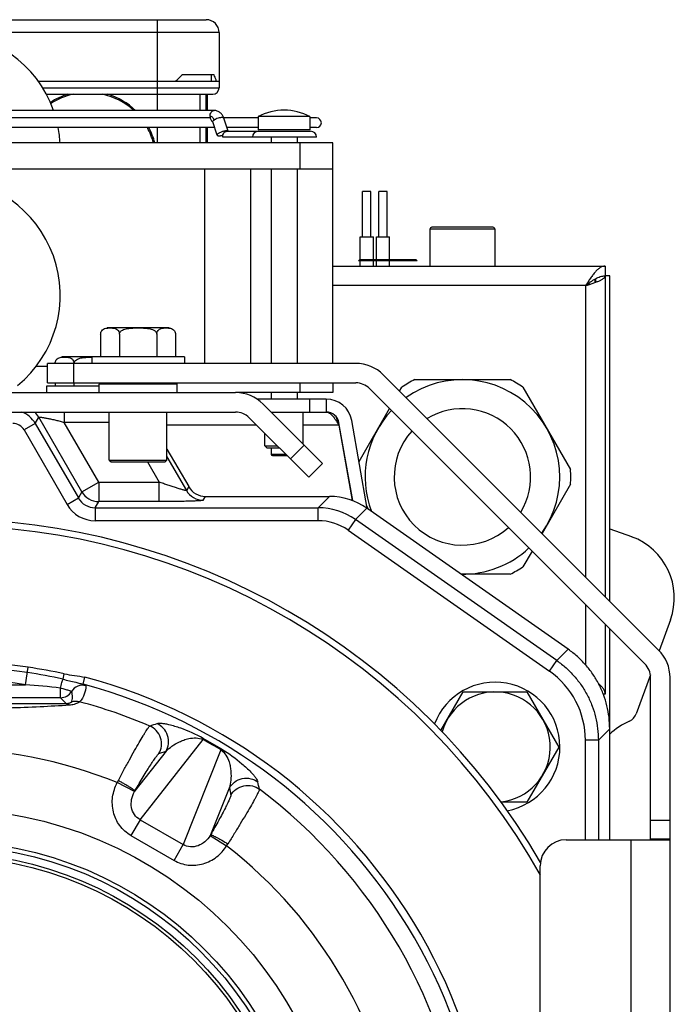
# Model space of a CAD drawing. Extents: x -924 to 1181, y 8 to 1310.
# Tile 13 of 20: x 246 to 347, y 743 to 895. Entities that reach past the tile are written whole.
import ezdxf

# ---------------------------------------------------------------- set-up
doc = ezdxf.new("R2010")
doc.units = 0
doc.header["$LTSCALE"] = 65.395
doc.layers.get('0').update_dxf_attribs({"linetype": 'CONTINUOUS'})
for name, color, linetype in [('00336564_1', 7, 'CONTINUOUS'), ('00341692_1', 7, 'CONTINUOUS'), ('00341694_1', 7, 'CONTINUOUS'), ('M6_FTT_M_1', 7, 'CONTINUOUS')]:
    doc.layers.add(name, color=color, linetype=linetype)

msp = doc.modelspace()

# ---------------------------------------------------------------- linework, layer by layer
at = {"color": 6, "linetype": 'CONTINUOUS'}
for p, q in [((238.37, 894.77), (274.87, 894.77)), ((276.87, 892.77), (276.87, 884.27)), ((250.24, 883.27), (275.87, 883.27)), ((273.87, 883.27), (273.87, 880.77)), ((275.07, 880.77), (275.07, 883.27)), ((276.09, 880.77), (236.86, 880.77)), ((275.48, 879.62), (193.26, 879.62)), ((276.56, 876.96), (275.88, 879.01)), ((282.87, 879.62), (277.57, 879.62)), ((278.25, 877.57), (277.59, 879.58)), ((282.87, 879.82), (282.87, 877.77)), ((290.87, 879.82), (282.87, 879.82)), ((290.87, 879.82), (290.87, 877.77)), ((291.87, 879.62), (290.87, 879.62)), ((276.17, 878.12), (192.57, 878.12)), ((273.87, 878.12), (273.87, 875.77)), ((275.07, 875.77), (275.07, 878.12)), ((278.05, 877.57), (290.97, 877.57)), ((282.87, 878.12), (278.07, 878.12)), ((291.87, 878.12), (290.87, 878.12)), ((284.87, 876.67), (284.87, 875.77)), ((288.87, 876.67), (288.87, 875.77)), ((294.37, 875.77), (174.37, 875.77)), ((294.37, 841.77), (294.37, 875.77)), ((174.37, 871.77), (294.37, 871.77)), ((274.62, 871.77), (274.62, 841.77)), ((281.75, 841.77), (281.75, 871.77)), ((284.87, 871.77), (284.87, 841.77)), ((288.87, 871.77), (288.87, 841.77)), ((298.97, 861.27), (298.97, 868.27)), ((300.27, 868.27), (298.97, 868.27)), ((300.27, 861.27), (300.27, 868.27)), ((301.47, 861.27), (301.47, 868.27)), ((302.77, 868.27), (301.47, 868.27)), ((302.77, 861.27), (302.77, 868.27)), ((309.37, 862.47), (309.37, 856.77)), ((319.07, 862.77), (309.67, 862.77)), ((319.37, 862.47), (319.37, 856.77)), ((298.6, 857.77), (298.6, 861.27)), ((300.65, 857.77), (300.65, 861.27)), ((301.1, 857.77), (301.1, 861.27)), ((303.15, 857.77), (303.15, 861.27)), ((298.57, 857.77), (298.37, 857.57)), ((298.57, 857.77), (307.17, 857.77)), ((307.17, 857.77), (307.37, 857.57)), ((294.37, 856.77), (336.37, 856.77)), ((298.6, 856.77), (298.6, 857.57)), ((300.65, 856.77), (300.65, 857.57)), ((301.1, 856.77), (301.1, 857.57)), ((303.15, 856.77), (303.15, 857.57)), ((336.37, 856.77), (336.37, 805.81)), ((337.07, 855.27), (336.37, 855.27)), ((337.07, 805.11), (337.07, 855.27)), ((250.41, 841.27), (248.62, 841.27)), ((294.37, 838.77), (294.37, 837.27)), ((304.69, 837.49), (305.05, 838.13)), ((307.03, 839.27), (321.71, 839.27)), ((323.69, 838.13), (331.03, 825.41)), ((284.87, 837.27), (284.87, 836.27)), ((288.87, 837.27), (288.87, 836.27)), ((293.37, 836.27), (282.7, 836.27)), ((293.37, 836.27), (293.37, 834.27)), ((284.87, 834.27), (293.37, 834.27)), ((289.82, 829.32), (289.82, 834.27)), ((298.43, 826.65), (303.13, 834.8)), ((297.46, 820.61), (295.34, 832.62)), ((299.7, 819.41), (297.31, 832.96)), ((283.92, 829.07), (283.92, 830.98)), ((283.92, 829.07), (285.83, 829.07)), ((283.92, 829.07), (284.22, 828.77)), ((268.82, 828.56), (272.17, 822.77)), ((284.22, 828.77), (286.13, 828.77)), ((284.87, 828.77), (284.87, 827.77)), ((285.07, 827.57), (287.33, 827.57)), ((331.03, 823.13), (326.65, 815.53)), ((274.76, 821.27), (293.89, 821.27)), ((299.96, 819.22), (299.63, 819.8)), ((330.69, 797.69), (299.63, 819.46)), ((337.07, 816.29), (340.45, 815.06)), ((325.1, 812.84), (323.69, 810.41)), ((321.71, 809.27), (314.17, 809.27)), ((346.43, 802.24), (344.69, 797.48)), ((336.37, 801.56), (336.37, 790.77)), ((337.07, 768.32), (337.07, 800.86)), ((343.34, 793.75), (341.16, 787.76)), ((311.06, 785.17), (314.5, 791.12)), ((314.5, 791.12), (324.31, 791.12)), ((324.31, 791.12), (329.22, 782.62)), ((336.37, 790.77), (336.09, 790.77)), ((329.22, 782.62), (324.31, 774.12)), ((324.31, 774.12), (320.33, 774.12))]:
    msp.add_line(p, q, dxfattribs=at)
at = {"color": 9, "linetype": 'CONTINUOUS'}
for p, q in [((267.37, 880.77), (267.37, 894.77)), ((276.87, 892.77), (191.87, 892.77)), ((249.66, 884.27), (276.87, 884.27)), ((267.37, 875.77), (267.37, 878.12)), ((289.37, 871.77), (289.37, 875.77)), ((319.37, 862.47), (309.37, 862.47)), ((334.85, 854.26), (334.85, 854.82)), ((333.37, 853.77), (294.37, 853.77)), ((333.37, 808.81), (333.37, 853.77)), ((289.37, 837.27), (289.37, 838.77)), ((290.87, 834.27), (290.87, 836.27)), ((248.52, 832.52), (249.07, 833.47)), ((255.71, 821.97), (249.07, 833.47)), ((252.99, 834.27), (252.99, 832.67)), ((248.52, 832.52), (246.79, 831.52)), ((248.52, 832.52), (255.16, 821.02)), ((258.3, 823.47), (252.99, 832.67)), ((259.92, 832.67), (252.99, 832.67)), ((282.63, 832.27), (268.82, 832.27)), ((295.32, 832.27), (289.82, 832.27)), ((246.79, 831.52), (253.43, 820.02)), ((284.87, 827.77), (287.13, 827.77)), ((265.82, 826.57), (267.61, 823.47)), ((268.82, 827.37), (271.82, 822.17)), ((255.71, 821.97), (258.3, 823.47)), ((258.3, 823.47), (258.3, 820.47)), ((258.3, 823.47), (267.61, 823.47)), ((267.61, 820.47), (267.61, 823.47)), ((255.71, 821.97), (255.16, 821.02)), ((272.17, 822.77), (271.82, 822.17)), ((253.43, 820.02), (255.16, 821.02)), ((257.75, 819.52), (258.3, 820.47)), ((267.61, 820.47), (258.3, 820.47)), ((274.42, 820.67), (274.76, 821.27)), ((293.89, 821.27), (292.14, 819.52)), ((257.75, 819.52), (257.75, 817.52)), ((257.75, 819.52), (292.14, 819.52)), ((292.14, 817.52), (292.14, 819.52)), ((299.63, 819.46), (297.88, 817.71)), ((292.14, 817.52), (257.75, 817.52)), ((297.88, 817.71), (296.73, 816.07)), ((328.94, 795.94), (297.88, 817.71)), ((296.73, 816.07), (327.79, 794.31)), ((333.37, 795.28), (333.37, 804.56)), ((328.94, 795.94), (330.69, 797.69)), ((327.79, 794.31), (328.94, 795.94)), ((247, 792.23), (247.42, 794.93)), ((252.8, 793.07), (252.98, 793.91)), ((255.89, 792.29), (256.18, 793.37)), ((221.74, 792.23), (247, 792.23)), ((252.41, 790.23), (252.41, 791.71)), ((252.41, 790.23), (216.34, 790.23)), ((252.41, 790.23), (253.34, 789.3)), ((335.32, 783.67), (337.07, 785.42)), ((264.67, 771.42), (274.38, 783.77)), ((335.32, 783.67), (333.33, 783.67)), ((333.33, 768.32), (333.33, 783.67)), ((335.32, 783.67), (335.32, 768.32)), ((268.68, 781.97), (263.88, 775.87)), ((267.59, 781.61), (268.68, 781.97)), ((277.15, 782.17), (271.32, 767.58)), ((263.81, 775.74), (261.16, 777.13)), ((275.56, 769.12), (278.45, 776.33)), ((278.45, 776.33), (278.68, 775.21)), ((264.67, 771.42), (263.26, 768.98)), ((264.67, 771.42), (271.32, 767.58)), ((263.26, 768.98), (269.91, 765.14)), ((275.49, 768.99), (278.02, 767.4)), ((269.91, 765.14), (271.32, 767.58))]:
    msp.add_line(p, q, dxfattribs=at)
at = {"color": 2, "linetype": 'CONTINUOUS'}
for p, q in [((248.99, 885.27), (276.87, 885.27)), ((276.09, 886.27), (271.14, 886.27)), ((275.62, 886.27), (275.62, 885.27)), ((274.87, 880.77), (274.87, 883.27)), ((274.87, 875.77), (274.87, 878.12)), ((290.87, 877.77), (282.87, 877.77)), ((291.87, 876.67), (277.41, 876.67)), ((298.6, 861.27), (300.65, 861.27)), ((301.1, 861.27), (303.15, 861.27)), ((302.87, 857.57), (298.37, 857.57)), ((307.37, 857.57), (302.87, 857.57)), ((334.87, 854.83), (334.87, 854.27)), ((294.37, 837.27), (279.39, 837.27)), ((295.32, 832.27), (297.37, 820.64))]:
    msp.add_line(p, q, dxfattribs=at)
at = {"color": 9, "linetype": 'CONTINUOUS'}
for radius in [61.85, 56.86, 56.2]:
    msp.add_circle((234.37, 711.27), radius, dxfattribs=at)
at = {"color": 7, "linetype": 'CONTINUOUS'}
for radius in [55, 54.5]:
    msp.add_circle((234.37, 711.27), radius, dxfattribs=at)
at = {"color": 6, "linetype": 'CONTINUOUS'}
for centre, radius, start, end in [((274.87, 892.77), 2, 0, 90), ((234.37, 874.77), 18, 19.4715, 160.5285), ((275.87, 884.27), 1, 270, 360), ((286.87, 872.32), 8.5, 61.9275, 118.0725), ((291.87, 878.87), 0.75, 270, 90), ((234.37, 874.77), 18, 3.1848, 10.726), ((282.91, 876.67), 0.9, 90, 180), ((290.97, 876.67), 0.9, 0, 90), ((234.37, 852.27), 18, 309.3708, 230.6292), ((309.67, 862.47), 0.3, 90, 180), ((319.07, 862.47), 0.3, 0, 90), ((314.37, 824.27), 16.7, 116.0771, 123.9229), ((314.37, 824.27), 15, 324.6014, 125.3986), ((314.37, 824.27), 16.7, 56.0771, 63.9229), ((293.37, 832.27), 4, 10, 90), ((293.37, 832.27), 2, 10, 90), ((314.37, 824.27), 15, 136.9034, 200.7327), ((314.37, 824.27), 16.7, 356.0771, 3.9229), ((274.76, 824.27), 3, 209.9969, 270.0031), ((293.89, 811.27), 10, 54.982, 90.0061), ((337.03, 805.66), 10, 340, 70), ((314.37, 824.27), 15, 269.2215, 313.0966), ((314.37, 824.27), 16.7, 296.0771, 303.9229), ((319.4, 782.62), 10, 280.8901, 159.188), ((319.4, 782.62), 8.5, 276.0003, 163.8738), ((344.93, 776.18), 11.5, 114.7249, 133.0643), ((339.28, 788.45), 2, 294.7249, 340)]:
    msp.add_arc(centre, radius, start, end, dxfattribs=at)
at = {"color": 2, "linetype": 'CONTINUOUS'}
for centre, radius, start, end in [((249.96, 907.18), 29.77, 312.6006, 315.3721), ((256.62, 873.02), 10.7, 106.6758, 122.6831), ((256.62, 873.02), 10.7, 46.4125, 73.3242), ((276.12, 879.5), 0.533, 242.1891, 242.8226), ((256.62, 873.02), 10.7, 14.8934, 28.4673), ((285.07, 827.77), 0.2, 180, 270)]:
    msp.add_arc(centre, radius, start, end, dxfattribs=at)
at = {"color": 9, "linetype": 'CONTINUOUS'}
for centre, radius, start, end in [((256.62, 873.02), 10.5, 102.5279, 122.8605), ((256.62, 873.02), 10.5, 47.5724, 77.4721), ((256.62, 873.02), 10.5, 15.1838, 29.0597), ((245.05, 830.52), 4, 30.0201, 69.5733), ((245.6, 831.47), 4, 30.0436, 44.4327), ((314.37, 824.27), 10.52, 328.7579, 121.2421), ((245.06, 830.52), 2, 29.9971, 90.0029), ((314.37, 824.27), 10.52, 137.7146, 312.2855), ((258.3, 823.47), 3, 210.0434, 269.9566), ((274.42, 823.67), 3, 210.0434, 269.9566), ((257.75, 822.52), 5, 209.9971, 270.0029), ((257.75, 822.51), 3, 209.9661, 270.0339), ((292.14, 809.52), 10, 54.9753, 89.9897), ((292.15, 809.52), 8, 54.9828, 90.005), ((234.37, 711.27), 83.84, 81.1325, 98.8675), ((234.12, 709.65), 85.49, 77.3779, 81.1318), ((320.34, 783.67), 12.99, 359.9879, 54.9704), ((234.37, 711.27), 81.94, 81.1325, 98.8675), ((235.25, 641.39), 151.3, 83.49, 85.5455), ((252.41, 792.23), 2, 270.0224, 328.5089), ((255.82, 790.14), 2, 74.8002, 148.4213), ((234.37, 711.27), 83.83, 344.872, 75.128), ((254.84, 787.67), 2, 74.9004, 112.7591), ((234.37, 711.27), 81.09, 66.9092, 75.0015), ((386.61, 399.59), 404.61, 107.1523, 107.3175), ((241.57, 723.74), 68.41, 58.659, 61.341), ((240.18, 721.33), 71.37, 58.6665, 61.3335), ((234.37, 711.27), 71.1, 67.8709, 112.1291), ((272.82, 771.42), 12.99, 152.2442, 153.9028), ((267.23, 773.85), 3.91, 148.9478, 151.1175), ((-111.66, 687.28), 404.61, 12.6825, 12.8477), ((234.37, 711.27), 81.09, 6.9092, 53.0908), ((272.14, 771.01), 3.91, 328.8824, 331.0521), ((267.24, 774.64), 12.98, 326.097, 327.7557), ((234.37, 711.27), 71.1, 7.8709, 52.1291)]:
    msp.add_arc(centre, radius, start, end, dxfattribs=at)
at = {"color": 7, "linetype": 'CONTINUOUS'}
for centre, radius, start, end in [((234.37, 711.27), 106.5, 30.1965, 149.8035), ((234.37, 711.27), 105.5, 29.2863, 150.7138), ((234.37, 711.27), 84.67, 81.1325, 98.8675), ((230.51, 687.26), 108.99, 78.1051, 81.0722), ((234.37, 711.27), 84.95, 344.8721, 75.1279)]:
    msp.add_arc(centre, radius, start, end, dxfattribs=at)
at = {"color": 2, "linetype": 'CONTINUOUS'}
for points, knots in [([(276.47, 885.27), (276.44, 885.35), (276.33, 885.69), (276.2, 886.02), (276.09, 886.27)], [0, 0, 0, 0, 0.244125, 1, 1, 1, 1]), ([(275.46, 879.87), (275.46, 879.78), (275.47, 879.6), (275.56, 879.36), (275.69, 879.16), (275.81, 879.06), (275.87, 879.02)], [0, 0, 0, 0, 0.275806, 0.539458, 0.781823, 1, 1, 1, 1]), ([(276.1, 879.29), (276.07, 879.37), (276, 879.53), (275.85, 879.72), (275.69, 879.82), (275.56, 879.86), (275.49, 879.87), (275.46, 879.87)], [0, 0, 0, 0, 0.283871, 0.543577, 0.779061, 0.890593, 1, 1, 1, 1]), ([(275.88, 879.01), (275.87, 879.02), (275.87, 879.04), (275.88, 879.07), (275.89, 879.1), (275.93, 879.16), (276, 879.22), (276.06, 879.27), (276.1, 879.29)], [0, 0, 0, 0, 0.07584, 0.15935, 0.256123, 0.369357, 0.649438, 1, 1, 1, 1]), ([(278.24, 877.57), (278.22, 877.58), (278.2, 877.6), (278.14, 877.61), (278.08, 877.62), (277.97, 877.63), (277.81, 877.62), (277.6, 877.58), (277.38, 877.52), (277.16, 877.44), (276.95, 877.35), (276.83, 877.28), (276.77, 877.24)], [0, 0, 0, 0, 0.029373, 0.065229, 0.108214, 0.158305, 0.277795, 0.417673, 0.569464, 0.723551, 0.870106, 1, 1, 1, 1]), ([(277.41, 876.67), (277.41, 876.78), (277.44, 877.01), (277.56, 877.26), (277.69, 877.42), (277.8, 877.5), (277.92, 877.56), (278.01, 877.57), (278.05, 877.57)], [0, 0, 0, 0, 0.287049, 0.553568, 0.675502, 0.789331, 0.896544, 1, 1, 1, 1]), ([(276.77, 877.24), (276.74, 877.22), (276.67, 877.17), (276.61, 877.11), (276.57, 877.06), (276.56, 877.02), (276.55, 876.99), (276.55, 876.97), (276.56, 876.96)], [0, 0, 0, 0, 0.350562, 0.630643, 0.743877, 0.84065, 0.92416, 1, 1, 1, 1]), ([(276.56, 876.96), (276.56, 876.95), (276.57, 876.94), (276.59, 876.92), (276.62, 876.9), (276.67, 876.88), (276.74, 876.86), (276.86, 876.86), (276.99, 876.87), (277.14, 876.89), (277.29, 876.93), (277.4, 876.96), (277.45, 876.97)], [0, 0, 0, 0, 0.027564, 0.057472, 0.091517, 0.130809, 0.226937, 0.346891, 0.488478, 0.647872, 0.820217, 1, 1, 1, 1]), ([(333.37, 853.77), (333.57, 853.83), (333.95, 853.95), (334.51, 854.14), (335.02, 854.32), (335.41, 854.48), (335.69, 854.61), (335.86, 854.7), (336.01, 854.79), (336.14, 854.89), (336.24, 854.98), (336.32, 855.07), (336.36, 855.17), (336.37, 855.24), (336.37, 855.27)], [0, 0, 0, 0, 0.177818, 0.349451, 0.509023, 0.651307, 0.714618, 0.772155, 0.823668, 0.86908, 0.908568, 0.942688, 0.972556, 1, 1, 1, 1])]:
    msp.add_open_spline(points, degree=3, knots=knots, dxfattribs=at)
at = {"color": 9, "linetype": 'CONTINUOUS'}
for points, knots in [([(275.46, 879.87), (275.46, 879.98), (275.49, 880.21), (275.6, 880.46), (275.73, 880.62), (275.84, 880.7), (275.96, 880.76), (276.05, 880.77), (276.09, 880.77)], [0, 0, 0, 0, 0.287049, 0.553568, 0.675502, 0.789331, 0.896544, 1, 1, 1, 1]), ([(277.31, 879.67), (277.26, 879.67), (277.17, 879.67), (276.96, 879.64), (276.69, 879.57), (276.42, 879.47), (276.22, 879.37), (276.14, 879.32), (276.1, 879.29)], [0, 0, 0, 0, 0.105409, 0.225058, 0.490915, 0.761567, 0.886972, 1, 1, 1, 1]), ([(277.59, 879.58), (277.58, 879.58), (277.58, 879.6), (277.56, 879.62), (277.53, 879.64), (277.48, 879.66), (277.41, 879.67), (277.34, 879.67), (277.31, 879.67)], [0, 0, 0, 0, 0.080733, 0.167925, 0.266592, 0.379921, 0.656026, 1, 1, 1, 1]), ([(249.07, 833.47), (249.07, 833.47), (249.07, 833.48), (249.08, 833.48), (249.1, 833.49), (249.13, 833.49), (249.17, 833.49), (249.23, 833.49), (249.3, 833.48), (249.38, 833.48), (249.5, 833.46), (249.68, 833.43), (249.91, 833.39), (250.17, 833.35), (250.45, 833.29), (250.74, 833.23), (251.15, 833.15), (251.69, 833.03), (252.34, 832.88), (252.77, 832.75), (252.99, 832.67)], [0, 0, 0, 0, 0.002894, 0.005167, 0.008126, 0.016244, 0.027389, 0.041546, 0.058616, 0.078442, 0.100828, 0.152434, 0.211757, 0.2773, 0.34782, 0.422309, 0.499947, 0.662068, 0.829854, 1, 1, 1, 1]), ([(271.82, 822.17), (271.82, 822.17), (271.81, 822.16), (271.8, 822.16), (271.79, 822.16), (271.77, 822.16), (271.74, 822.17), (271.69, 822.18), (271.62, 822.19), (271.5, 822.22), (271.33, 822.26), (271.1, 822.33), (270.84, 822.4), (270.56, 822.49), (270.27, 822.58), (269.96, 822.68), (269.64, 822.78), (269.31, 822.89), (268.86, 823.04), (268.29, 823.23), (267.84, 823.39), (267.61, 823.47)], [0, 0, 0, 0, 0.002686, 0.00515, 0.008476, 0.012685, 0.01778, 0.030527, 0.04652, 0.065509, 0.111382, 0.165994, 0.227442, 0.294187, 0.365022, 0.439016, 0.515449, 0.593756, 0.673485, 0.835788, 1, 1, 1, 1]), ([(274.42, 820.67), (274.42, 820.67), (274.41, 820.66), (274.4, 820.66), (274.36, 820.65), (274.31, 820.64), (274.24, 820.63), (274.16, 820.62), (274.05, 820.61), (273.93, 820.6), (273.74, 820.58), (273.46, 820.57), (273.09, 820.55), (272.67, 820.54), (272.21, 820.52), (271.71, 820.51), (271.17, 820.5), (270.62, 820.49), (269.84, 820.48), (268.83, 820.47), (268.02, 820.47), (267.61, 820.47)], [0, 0, 0, 0, 0.001122, 0.002792, 0.007986, 0.015751, 0.026129, 0.039037, 0.054441, 0.072253, 0.092388, 0.139238, 0.194138, 0.256185, 0.324472, 0.398115, 0.476279, 0.55818, 0.643096, 0.819302, 1, 1, 1, 1]), ([(328.94, 795.94), (329.43, 795.6), (330.37, 794.85), (331.63, 793.57), (332.74, 792.15), (333.66, 790.6), (334.4, 788.96), (334.93, 787.24), (335.25, 785.47), (335.32, 784.27), (335.32, 783.67)], [0, 0, 0, 0, 0.125, 0.250001, 0.375001, 0.500001, 0.625001, 0.750001, 0.875001, 1, 1, 1, 1]), ([(252.41, 791.71), (252.48, 791.99), (252.57, 792.38), (252.71, 792.83), (252.77, 793), (252.8, 793.07)], [0, 0, 0, 0, 0.61348, 0.847797, 1, 1, 1, 1]), ([(252.8, 793.07), (253.45, 792.92), (254.32, 792.71), (255.35, 792.45), (255.73, 792.34), (255.89, 792.29)], [0, 0, 0, 0, 0.63141, 0.844169, 1, 1, 1, 1]), ([(252.41, 791.71), (252.52, 791.69), (252.74, 791.64), (253.06, 791.55), (253.36, 791.47), (253.61, 791.39), (253.82, 791.33), (253.96, 791.27), (254.04, 791.24), (254.08, 791.22), (254.1, 791.21), (254.11, 791.19), (254.11, 791.19)], [0, 0, 0, 0, 0.195604, 0.38224, 0.553398, 0.703205, 0.826259, 0.918424, 0.951812, 0.976431, 0.992278, 1, 1, 1, 1]), ([(254.11, 791.19), (254.17, 790.9), (254.22, 790.47), (254.18, 789.91), (254.12, 789.63), (254.07, 789.51)], [0, 0, 0, 0, 0.51461, 0.759571, 1, 1, 1, 1]), ([(256.34, 792.07), (256.31, 791.63), (256.15, 790.74), (255.69, 789.92), (255.36, 789.6)], [0, 0, 0, 0, 0.490323, 1, 1, 1, 1]), ([(255.89, 792.29), (255.96, 792.27), (256.07, 792.23), (256.21, 792.16), (256.3, 792.12), (256.33, 792.09), (256.34, 792.08), (256.34, 792.07)], [0, 0, 0, 0, 0.414276, 0.720041, 0.913317, 0.968548, 1, 1, 1, 1]), ([(254.07, 789.51), (254.06, 789.5), (254.05, 789.49), (254.02, 789.47), (253.97, 789.44), (253.86, 789.39), (253.65, 789.33), (253.46, 789.3), (253.34, 789.3)], [0, 0, 0, 0, 0.02702, 0.076225, 0.149764, 0.250034, 0.544693, 1, 1, 1, 1]), ([(255.36, 789.6), (255.35, 789.58), (255.31, 789.55), (255.24, 789.5), (255.12, 789.44), (254.88, 789.32), (254.44, 789.15), (254.03, 789.08), (253.78, 789.06)], [0, 0, 0, 0, 0.029293, 0.08237, 0.160344, 0.264694, 0.561805, 1, 1, 1, 1]), ([(253.34, 789.3), (251.84, 789.29), (248.75, 789.27), (242.43, 789.25), (237.61, 789.25), (234.37, 789.25)], [0, 0, 0, 0, 0.237259, 0.488436, 1, 1, 1, 1]), ([(253.78, 789.06), (252.27, 788.97), (249.15, 788.8), (242.72, 788.55), (237.81, 788.47), (234.51, 788.47)], [0, 0, 0, 0, 0.235217, 0.4867, 1, 1, 1, 1]), ([(253.34, 789.3), (253.42, 789.3), (253.59, 789.25), (253.72, 789.13), (253.78, 789.06)], [0, 0, 0, 0, 0.454962, 1, 1, 1, 1]), ([(261.33, 777.47), (261.61, 778.01), (262.18, 779.07), (263.01, 780.61), (263.79, 782.02), (264.5, 783.26), (265.03, 784.16), (265.4, 784.77), (265.62, 785.12), (265.81, 785.41), (265.97, 785.63), (266.08, 785.77), (266.15, 785.85), (266.18, 785.86)], [0, 0, 0, 0, 0.189628, 0.37154, 0.539624, 0.688207, 0.812227, 0.863666, 0.907449, 0.943204, 0.970637, 0.989563, 1, 1, 1, 1]), ([(267.59, 781.61), (267.79, 781.95), (268.07, 782.77), (267.93, 784.08), (267.25, 785.21), (266.54, 785.7), (266.18, 785.86)], [0, 0, 0, 0, 0.238406, 0.5, 0.761594, 1, 1, 1, 1]), ([(274.42, 783.95), (273.3, 784.56), (271.56, 785.35), (269.53, 785.98), (268.53, 786.18), (268.01, 786.25), (267.61, 786.26), (267.38, 786.24), (267.29, 786.21)], [0, 0, 0, 0, 0.504886, 0.754475, 0.841142, 0.90954, 0.961992, 1, 1, 1, 1]), ([(268.68, 781.97), (268.88, 782.31), (269.15, 783.12), (269.02, 784.43), (268.35, 785.55), (267.65, 786.05), (267.29, 786.21)], [0, 0, 0, 0, 0.23856, 0.5, 0.76144, 1, 1, 1, 1]), ([(268.68, 781.97), (268.96, 782.25), (269.61, 782.8), (270.55, 783.36), (271.43, 783.72), (272.62, 784.07), (273.72, 784.09), (274.38, 783.77)], [0, 0, 0, 0, 0.192916, 0.404315, 0.520337, 0.64756, 1, 1, 1, 1]), ([(274.38, 783.77), (274.39, 783.81), (274.41, 783.86), (274.42, 783.92), (274.42, 783.94), (274.42, 783.95)], [0, 0, 0, 0, 0.647891, 0.862629, 1, 1, 1, 1]), ([(277.15, 782.17), (277.18, 782.2), (277.22, 782.24), (277.27, 782.28), (277.29, 782.29), (277.29, 782.29)], [0, 0, 0, 0, 0.647891, 0.862629, 1, 1, 1, 1]), ([(277.15, 782.17), (277.77, 781.76), (278.3, 780.79), (278.59, 779.59), (278.71, 778.64), (278.7, 777.55), (278.55, 776.72), (278.45, 776.33)], [0, 0, 0, 0, 0.352432, 0.479656, 0.59568, 0.807082, 1, 1, 1, 1]), ([(277.29, 782.29), (278.38, 781.63), (279.93, 780.51), (281.49, 779.07), (282.17, 778.31), (282.49, 777.89), (282.7, 777.55), (282.79, 777.34), (282.81, 777.24)], [0, 0, 0, 0, 0.504889, 0.754476, 0.841143, 0.90954, 0.961992, 1, 1, 1, 1]), ([(263.88, 775.87), (264.1, 776.24), (264.52, 776.97), (265.15, 778.02), (265.75, 778.99), (266.29, 779.84), (266.69, 780.46), (266.98, 780.87), (267.15, 781.11), (267.3, 781.31), (267.42, 781.46), (267.52, 781.55), (267.57, 781.6), (267.59, 781.61)], [0, 0, 0, 0, 0.188782, 0.370057, 0.53763, 0.68597, 0.809969, 0.861549, 0.905551, 0.941555, 0.969341, 0.988789, 1, 1, 1, 1]), ([(263.88, 775.87), (263.88, 775.88), (263.86, 775.89), (263.82, 775.93), (263.76, 775.97), (263.64, 776.06), (263.43, 776.2), (263.11, 776.4), (262.71, 776.65), (262.27, 776.91), (261.8, 777.19), (261.49, 777.38), (261.33, 777.47)], [0, 0, 0, 0, 0.008636, 0.024765, 0.049076, 0.082144, 0.175447, 0.30256, 0.458767, 0.634283, 0.818172, 1, 1, 1, 1]), ([(278.45, 776.33), (278.65, 776.67), (279.21, 777.31), (280.41, 777.85), (281.71, 777.84), (282.49, 777.48), (282.81, 777.24)], [0, 0, 0, 0, 0.23856, 0.5, 0.76144, 1, 1, 1, 1]), ([(263.26, 768.98), (262.59, 769.37), (261.4, 770.43), (260.42, 772.59), (260.31, 774.95), (260.8, 776.45), (261.16, 777.13)], [0, 0, 0, 0, 0.249766, 0.499654, 0.749746, 1, 1, 1, 1]), ([(283.07, 776.11), (283.07, 776.07), (283.04, 775.98), (282.98, 775.81), (282.86, 775.57), (282.71, 775.26), (282.51, 774.88), (282.17, 774.26), (281.66, 773.35), (280.93, 772.12), (280.1, 770.74), (279.19, 769.25), (278.55, 768.23), (278.23, 767.71)], [0, 0, 0, 0, 0.010438, 0.029366, 0.056802, 0.092559, 0.136342, 0.18778, 0.311803, 0.460385, 0.628475, 0.810384, 1, 1, 1, 1]), ([(278.68, 775.21), (278.88, 775.55), (279.45, 776.2), (280.65, 776.74), (281.97, 776.71), (282.75, 776.35), (283.07, 776.11)], [0, 0, 0, 0, 0.238406, 0.5, 0.761594, 1, 1, 1, 1]), ([(264.67, 771.42), (264.33, 771.61), (263.72, 772.17), (263.28, 773.32), (263.31, 774.57), (263.6, 775.37), (263.81, 775.74)], [0, 0, 0, 0, 0.239806, 0.48483, 0.738828, 1, 1, 1, 1]), ([(278.68, 775.21), (278.68, 775.18), (278.67, 775.11), (278.63, 774.99), (278.57, 774.81), (278.47, 774.58), (278.35, 774.31), (278.13, 773.85), (277.8, 773.19), (277.33, 772.3), (276.79, 771.3), (276.2, 770.23), (275.78, 769.5), (275.56, 769.12)], [0, 0, 0, 0, 0.011213, 0.030663, 0.058452, 0.094459, 0.138463, 0.190046, 0.314048, 0.462392, 0.629965, 0.811228, 1, 1, 1, 1]), ([(275.49, 768.99), (275.27, 768.63), (274.73, 767.98), (273.65, 767.33), (272.44, 767.14), (271.65, 767.38), (271.32, 767.58)], [0, 0, 0, 0, 0.261194, 0.515205, 0.760221, 1, 1, 1, 1]), ([(275.56, 769.12), (275.57, 769.12), (275.6, 769.12), (275.65, 769.1), (275.72, 769.07), (275.86, 769), (276.1, 768.89), (276.44, 768.71), (276.85, 768.49), (277.45, 768.15), (277.92, 767.89), (278.23, 767.71)], [0, 0, 0, 0, 0.009034, 0.025981, 0.05145, 0.085933, 0.182396, 0.31206, 0.46908, 0.643214, 1, 1, 1, 1]), ([(269.91, 765.14), (270.58, 764.76), (272.09, 764.26), (274.45, 764.48), (276.55, 765.57), (277.61, 766.74), (278.02, 767.4)], [0, 0, 0, 0, 0.249766, 0.499653, 0.749746, 1, 1, 1, 1])]:
    msp.add_open_spline(points, degree=3, knots=knots, dxfattribs=at)
at = {"color": 6, "linetype": 'CONTINUOUS'}
for points, knots in [([(277.59, 879.58), (277.53, 879.74), (277.38, 880.05), (277.1, 880.38), (276.82, 880.58), (276.59, 880.69), (276.34, 880.75), (276.18, 880.77), (276.09, 880.77)], [0, 0, 0, 0, 0.255034, 0.504854, 0.628969, 0.752749, 0.876393, 1, 1, 1, 1]), ([(336.37, 856.77), (336.31, 856.77), (336.18, 856.76), (335.92, 856.7), (335.6, 856.54), (335.22, 856.26), (334.85, 855.88), (334.48, 855.43), (334.11, 854.91), (333.74, 854.35), (333.5, 853.96), (333.37, 853.77)], [0, 0, 0, 0, 0.042851, 0.086696, 0.180583, 0.286848, 0.407385, 0.54167, 0.68751, 0.84161, 1, 1, 1, 1]), ([(333.37, 853.77), (333.62, 853.96), (333.99, 854.25), (334.49, 854.6), (334.86, 854.83), (335.24, 855.02), (335.62, 855.16), (335.99, 855.25), (336.25, 855.27), (336.37, 855.27)], [0, 0, 0, 0, 0.2763, 0.409683, 0.537969, 0.660499, 0.777459, 0.889971, 1, 1, 1, 1]), ([(293.37, 834.27), (293.45, 834.27), (293.63, 834.24), (293.88, 834.12), (294.12, 833.93), (294.36, 833.68), (294.6, 833.37), (294.93, 832.9), (295.16, 832.53), (295.32, 832.27)], [0, 0, 0, 0, 0.085395, 0.178493, 0.284361, 0.40489, 0.539501, 0.685924, 1, 1, 1, 1]), ([(295.32, 832.27), (295.29, 832.38), (295.16, 832.8), (295.03, 833.22), (294.92, 833.53)], [0, 0, 0, 0, 0.253707, 1, 1, 1, 1]), ([(337.07, 785.42), (337.07, 786.02), (337, 787.22), (336.68, 788.99), (336.15, 790.71), (335.41, 792.35), (334.49, 793.9), (333.38, 795.32), (332.12, 796.6), (331.18, 797.35), (330.69, 797.69)], [0, 0, 0, 0, 0.125, 0.25, 0.375, 0.5, 0.625, 0.75, 0.875, 1, 1, 1, 1]), ([(336.37, 790.77), (336.37, 790.84), (336.36, 790.97), (336.29, 791.25), (336.15, 791.53), (335.96, 791.79), (335.71, 792.07), (335.5, 792.26), (335.35, 792.39)], [0, 0, 0, 0, 0.103066, 0.208918, 0.4378, 0.564513, 0.700404, 1, 1, 1, 1])]:
    msp.add_open_spline(points, degree=3, knots=knots, dxfattribs=at)
at = {"color": 7, "linetype": 'CONTINUOUS'}
msp.add_open_spline([(252.98, 793.91), (253.5, 793.8), (254.57, 793.64), (255.65, 793.51), (256.18, 793.37)], degree=3, knots=[0, 0, 0, 0, 0.500103, 1, 1, 1, 1], dxfattribs=at)
at = {"layer": '00336564_1', "color": 7, "linetype": 'CONTINUOUS'}
for p, q in [((269.15, 847.27), (259.6, 847.27)), ((258.6, 846.27), (258.6, 842.77)), ((261.49, 846.27), (261.49, 842.77)), ((267.26, 846.27), (267.26, 842.77)), ((270.15, 846.27), (270.15, 842.77)), ((271.5, 842.77), (252.6, 842.77)), ((257.25, 842.77), (257.25, 841.77)), ((271.5, 842.77), (271.5, 841.77)), ((250.25, 838.27), (250.25, 837.27)), ((258.37, 838.27), (250.25, 838.27)), ((251.6, 838.77), (251.6, 838.27)), ((254.49, 838.77), (254.49, 838.27))]:
    msp.add_line(p, q, dxfattribs=at)
for centre, radius, start, end in [((253.49, 841.77), 0.998, 0.0017, 7.9524), ((255.01, 841.77), 0.524, 164.355, 172.139), ((254.99, 841.77), 0.503, 172.1273, 179.9594)]:
    msp.add_arc(centre, radius, start, end, dxfattribs=at)
for points, knots in [([(258.6, 846.27), (258.6, 846.45), (258.69, 846.79), (259.03, 847.08), (259.37, 847.19), (259.59, 847.22), (259.7, 847.23)], [0, 0, 0, 0, 0.344948, 0.58888, 0.798369, 1, 1, 1, 1]), ([(259.7, 847.23), (259.87, 847.24), (260.2, 847.25), (260.62, 847.22), (260.95, 847.12), (261.2, 846.97), (261.43, 846.69), (261.49, 846.42), (261.49, 846.27)], [0, 0, 0, 0, 0.214456, 0.429718, 0.540626, 0.660556, 0.805685, 1, 1, 1, 1]), ([(261.49, 846.27), (261.49, 846.34), (261.52, 846.47), (261.63, 846.65), (261.78, 846.79), (262.01, 846.93), (262.33, 847.06), (262.73, 847.15), (263.14, 847.2), (263.69, 847.24), (264.37, 847.25), (265.06, 847.24), (265.6, 847.2), (266.01, 847.15), (266.41, 847.06), (266.73, 846.93), (266.97, 846.79), (267.12, 846.65), (267.23, 846.47), (267.26, 846.34), (267.26, 846.27)], [0, 0, 0, 0, 0.03116, 0.062379, 0.093637, 0.124906, 0.187371, 0.249885, 0.312412, 0.374944, 0.5, 0.625057, 0.687588, 0.750116, 0.81263, 0.875095, 0.906363, 0.937621, 0.96884, 1, 1, 1, 1]), ([(267.26, 846.27), (267.26, 846.42), (267.32, 846.69), (267.54, 846.97), (267.8, 847.12), (268.13, 847.22), (268.55, 847.25), (268.88, 847.24), (269.04, 847.23)], [0, 0, 0, 0, 0.194316, 0.339466, 0.459406, 0.570313, 0.785562, 1, 1, 1, 1]), ([(269.04, 847.23), (269.15, 847.22), (269.37, 847.19), (269.71, 847.08), (270.05, 846.79), (270.15, 846.45), (270.15, 846.27)], [0, 0, 0, 0, 0.201659, 0.411153, 0.655052, 1, 1, 1, 1]), ([(251.6, 841.77), (251.6, 841.95), (251.69, 842.29), (252.03, 842.58), (252.37, 842.69), (252.59, 842.72), (252.7, 842.73)], [0, 0, 0, 0, 0.344948, 0.58888, 0.798369, 1, 1, 1, 1]), ([(252.7, 842.73), (252.86, 842.74), (253.18, 842.75), (253.67, 842.72), (254.09, 842.57), (254.37, 842.27), (254.46, 842.04), (254.48, 841.91)], [0, 0, 0, 0, 0.22022, 0.44111, 0.673355, 0.814164, 1, 1, 1, 1]), ([(254.51, 841.91), (254.54, 842.03), (254.69, 842.24), (255.02, 842.44), (255.37, 842.57), (255.87, 842.67), (256.49, 842.73), (257, 842.74), (257.25, 842.74)], [0, 0, 0, 0, 0.123954, 0.24887, 0.374009, 0.499214, 0.749562, 1, 1, 1, 1])]:
    msp.add_open_spline(points, degree=3, knots=knots, dxfattribs=at)
at = {"layer": '00341692_1', "color": 7, "linetype": 'CONTINUOUS'}
for p, q in [((189.36, 837.27), (279.39, 837.27)), ((292.8, 826.34), (283.63, 835.51)), ((189.36, 834.27), (279.39, 834.27)), ((290.68, 824.22), (281.51, 833.39)), ((292.8, 826.34), (290.68, 824.22))]:
    msp.add_line(p, q, dxfattribs=at)
at = {"layer": '00341692_1', "color": 9, "linetype": 'CONTINUOUS'}
msp.add_line((287.85, 827.05), (289.97, 829.17), dxfattribs=at)
at = {"layer": '00341692_1', "color": 7, "linetype": 'CONTINUOUS'}
for radius in [6, 3]:
    msp.add_arc((279.39, 831.27), radius, 45, 90, dxfattribs=at)
at = {"layer": '00341694_1', "color": 7, "linetype": 'CONTINUOUS'}
for p, q in [((250.41, 838.77), (250.41, 841.77)), ((297.93, 841.77), (250.41, 841.77)), ((344.62, 797.56), (302.17, 840.01)), ((250.41, 838.77), (297.93, 838.77)), ((342.49, 795.44), (300.05, 837.89)), ((343.37, 768.49), (343.37, 793.32)), ((346.37, 675.81), (346.37, 793.32)), ((330.37, 768.32), (346.17, 768.32)), ((343.37, 768.49), (346.37, 768.49)), ((326.37, 679.81), (326.37, 764.32))]:
    msp.add_line(p, q, dxfattribs=at)
at = {"layer": '00341694_1', "color": 9, "linetype": 'CONTINUOUS'}
for p, q in [((254.41, 841.77), (254.41, 838.77)), ((343.37, 771.32), (346.37, 771.32)), ((340.37, 675.81), (340.37, 768.32))]:
    msp.add_line(p, q, dxfattribs=at)
at = {"layer": '00341694_1', "color": 7, "linetype": 'CONTINUOUS'}
for centre, radius, start, end in [((297.93, 835.77), 6, 45, 90), ((297.93, 835.77), 3, 45, 90), ((340.37, 793.32), 6, 0, 45), ((340.37, 793.32), 3, 0, 45), ((330.37, 764.32), 4, 90, 180)]:
    msp.add_arc(centre, radius, start, end, dxfattribs=at)
for points, knots in [([(343.37, 768.49), (343.37, 768.47), (343.37, 768.42), (343.35, 768.37), (343.32, 768.33), (343.29, 768.32), (343.27, 768.32)], [0, 0, 0, 0, 0.330059, 0.584674, 0.789943, 1, 1, 1, 1]), ([(346.17, 768.32), (346.22, 768.32), (346.31, 768.33), (346.37, 768.42), (346.37, 768.47), (346.37, 768.49)], [0, 0, 0, 0, 0.528616, 0.746194, 1, 1, 1, 1])]:
    msp.add_open_spline(points, degree=3, knots=knots, dxfattribs=at)
at = {"layer": 'M6_FTT_M_1', "color": 7, "linetype": 'CONTINUOUS'}
for p, q in [((258.57, 838.77), (258.37, 838.57)), ((258.37, 837.27), (258.37, 838.57)), ((270.37, 838.57), (258.37, 838.57)), ((270.17, 838.77), (270.37, 838.57)), ((270.37, 837.27), (270.37, 838.57)), ((259.92, 826.87), (259.92, 834.27)), ((268.82, 826.87), (268.82, 834.27)), ((259.92, 826.87), (268.82, 826.87)), ((259.92, 826.87), (260.22, 826.57)), ((260.22, 826.57), (268.52, 826.57)), ((268.82, 826.87), (268.52, 826.57))]:
    msp.add_line(p, q, dxfattribs=at)

doc.saveas('drawing.dxf')
